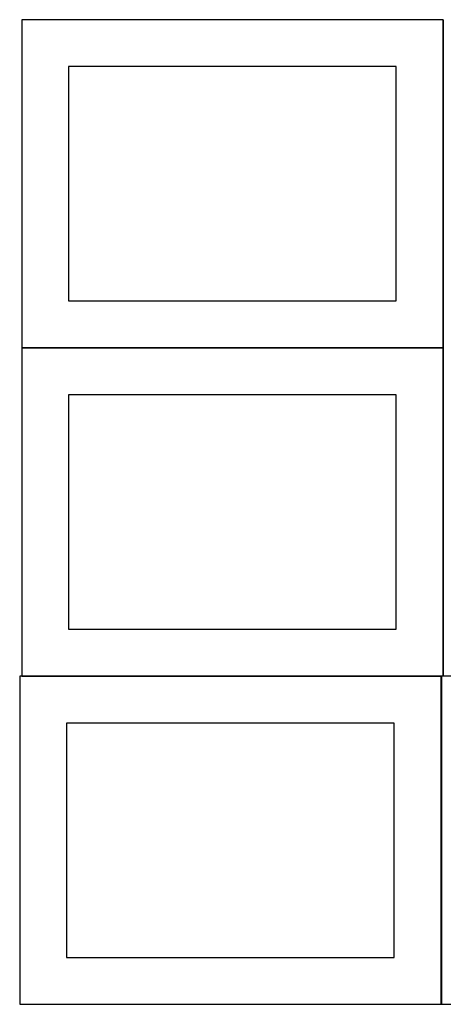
# Model space of a CAD drawing. Header units: millimetres. Extents: x 7 to 1243, y 7 to 2493.
# Tile 2 of 19: x 550 to 821, y 8 to 638. Entities that reach past the tile are written whole.
import ezdxf

# ---------------------------------------------------------------- set-up
doc = ezdxf.new("R2010")
doc.units = ezdxf.units.MM
doc.layers.add('COMMON', color=5, linetype='CONTINUOUS', true_color=0x0000ff)
doc.layers.add('CUT', color=7, linetype='CONTINUOUS', true_color=0x000000)

msp = doc.modelspace()

# ---------------------------------------------------------------- linework, layer by layer
at = {"layer": 'COMMON'}
for p, q in [((820.983737, 638.241934), (820.983737, 428.241934)), ((820.883737, 428.141934), (550.883737, 428.141934)), ((820.983737, 428.041933), (820.983737, 218.041933)), ((550.883737, 217.941932), (819.562864, 217.941932)), ((819.662864, 217.841932), (819.662864, 7.841932))]:
    msp.add_line(p, q, dxfattribs=at)
at = {"layer": 'CUT'}
for p, q in [((820.883737, 638.241934), (550.883737, 638.241934)), ((550.883737, 638.241934), (550.883737, 428.241934)), ((820.883737, 428.241934), (820.883737, 638.241934)), ((790.883737, 608.241934), (580.883737, 608.241934)), ((580.883737, 608.241934), (580.883737, 458.241934)), ((790.883737, 458.241934), (790.883737, 608.241934)), ((580.883737, 458.241934), (790.883737, 458.241934)), ((550.883737, 428.241934), (820.883737, 428.241934)), ((820.883737, 428.041933), (550.883737, 428.041933)), ((550.883737, 428.041933), (550.883737, 218.041933)), ((820.883737, 218.041933), (820.883737, 428.041933)), ((790.883737, 398.041933), (580.883737, 398.041933)), ((580.883737, 398.041933), (580.883737, 248.041933)), ((790.883737, 248.041933), (790.883737, 398.041933)), ((580.883737, 248.041933), (790.883737, 248.041933)), ((819.562864, 217.841932), (549.562864, 217.841932)), ((549.562864, 217.841932), (549.562864, 7.841932)), ((550.883737, 218.041933), (820.883737, 218.041933)), ((819.562864, 7.841932), (819.562864, 217.841932)), ((1089.762865, 217.841932), (819.762865, 217.841932)), ((819.762865, 217.841932), (819.762865, 7.841932)), ((789.562864, 187.841932), (579.562864, 187.841932)), ((579.562864, 187.841932), (579.562864, 37.841932)), ((789.562864, 37.841932), (789.562864, 187.841932)), ((579.562864, 37.841932), (789.562864, 37.841932)), ((549.562864, 7.841932), (819.562864, 7.841932)), ((819.762865, 7.841932), (1089.762865, 7.841932))]:
    msp.add_line(p, q, dxfattribs=at)

doc.saveas('drawing.dxf')
